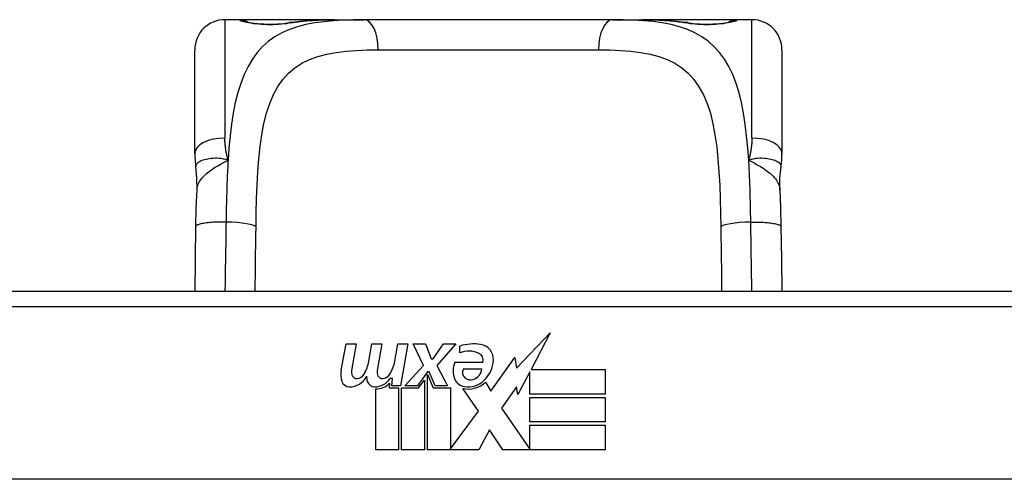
# Model space of a CAD drawing. Header units: inches. Extents: x 15 to 513, y 46 to 241.
# Tile 31 of 256: x 73.071 to 74.359, y 46.672 to 47.273. Entities that reach past the tile are written whole.
import ezdxf

# ---------------------------------------------------------------- set-up
doc = ezdxf.new("R2010")
doc.units = ezdxf.units.IN
doc.header["$MEASUREMENT"] = 0
doc.layers.add('Visible Edges(ANSI)', color=7, linetype='Continuous', lineweight=25)
doc.layers.add('Visible Tangent Edges(ANSI)', color=7, linetype='Continuous', lineweight=25)

msp = doc.modelspace()

# ---------------------------------------------------------------- linework, layer by layer
at = {"layer": 'Visible Edges(ANSI)'}
for p, q in [((73.3593, 47.2727), (73.3396, 47.2727)), ((73.4831, 47.2727), (73.3593, 47.2727)), ((73.4831, 47.2727), (73.5215, 47.2727)), ((73.8467, 47.2727), (73.5215, 47.2727)), ((73.8467, 47.2727), (73.8851, 47.2727)), ((74.0089, 47.2727), (73.8851, 47.2727)), ((74.0286, 47.2727), (74.0089, 47.2727)), ((73.3003, 47.0979), (73.3003, 47.2333)), ((74.068, 47.2333), (74.068, 47.0979)), ((74.4322, 46.9173), (72.9361, 46.9173)), ((73.7208, 46.8168), (73.7647, 46.863)), ((73.7647, 46.863), (73.7399, 46.8153)), ((73.4915, 46.8144), (73.4981, 46.8486)), ((73.4981, 46.8486), (73.5113, 46.8486)), ((73.5113, 46.8486), (73.5053, 46.8141)), ((73.5278, 46.8261), (73.5317, 46.8486)), ((73.5317, 46.8486), (73.5449, 46.8486)), ((73.5449, 46.8486), (73.5388, 46.8141)), ((73.5617, 46.8261), (73.5656, 46.8486)), ((73.5656, 46.8486), (73.5788, 46.8486)), ((73.5788, 46.8486), (73.5692, 46.794)), ((73.5857, 46.8486), (73.6019, 46.8486)), ((73.5992, 46.8206), (73.5857, 46.8486)), ((73.6019, 46.8486), (73.6094, 46.8291)), ((73.6118, 46.8291), (73.6253, 46.8486)), ((73.6415, 46.8486), (73.6169, 46.8207)), ((73.6253, 46.8486), (73.6415, 46.8486)), ((73.6469, 46.8369), (73.6469, 46.8459)), ((73.6094, 46.8291), (73.6118, 46.8291)), ((73.6403, 46.8249), (73.6769, 46.8249)), ((73.6874, 46.787), (73.7188, 46.831)), ((73.7188, 46.831), (73.7208, 46.8168)), ((73.5749, 46.794), (73.5992, 46.8206)), ((73.6046, 46.8124), (73.5913, 46.794)), ((73.6067, 46.8124), (73.6046, 46.8124)), ((73.6145, 46.794), (73.6067, 46.8124)), ((73.6169, 46.8207), (73.6307, 46.794)), ((73.6754, 46.8159), (73.6514, 46.8159)), ((73.7381, 46.812), (73.7228, 46.7826)), ((73.7381, 46.7832), (73.7381, 46.812)), ((73.7399, 46.8153), (73.8368, 46.8153)), ((73.8368, 46.8153), (73.8368, 46.7832)), ((73.5587, 46.8036), (73.5558, 46.8036)), ((73.5578, 46.794), (73.5587, 46.8036)), ((73.5929, 46.7912), (73.6004, 46.8015)), ((73.6004, 46.8015), (73.6004, 46.7103)), ((73.6046, 46.8089), (73.6121, 46.7912)), ((73.6046, 46.7103), (73.6046, 46.8089)), ((73.6805, 46.7985), (73.6874, 46.787)), ((73.5368, 46.7103), (73.5368, 46.7898)), ((73.5548, 46.7973), (73.5542, 46.7912)), ((73.5542, 46.7912), (73.5665, 46.7912)), ((73.5692, 46.794), (73.5578, 46.794)), ((73.5665, 46.7912), (73.5665, 46.7103)), ((73.5707, 46.7912), (73.5929, 46.7912)), ((73.5707, 46.7103), (73.5707, 46.7912)), ((73.5913, 46.794), (73.5749, 46.794)), ((73.6121, 46.7912), (73.6346, 46.7912)), ((73.6307, 46.794), (73.6145, 46.794)), ((73.6346, 46.7912), (73.6346, 46.7116)), ((73.6712, 46.7606), (73.6505, 46.7904)), ((73.7209, 46.7927), (73.7012, 46.7646)), ((73.7228, 46.7826), (73.7209, 46.7927)), ((73.8368, 46.7832), (73.7381, 46.7832)), ((73.7381, 46.7787), (73.8368, 46.7787)), ((73.7381, 46.7466), (73.7381, 46.7787)), ((73.8368, 46.7787), (73.8368, 46.7466)), ((73.6346, 46.7116), (73.6712, 46.7606)), ((73.7012, 46.7646), (73.7381, 46.7109)), ((73.8368, 46.7466), (73.7381, 46.7466)), ((73.6854, 46.7365), (73.6715, 46.7103)), ((73.703, 46.7103), (73.6854, 46.7365)), ((73.7381, 46.7424), (73.8368, 46.7424)), ((73.7381, 46.7109), (73.7381, 46.7424)), ((73.8368, 46.7424), (73.8368, 46.7103)), ((73.5665, 46.7103), (73.5368, 46.7103)), ((73.6004, 46.7103), (73.5707, 46.7103)), ((73.6715, 46.7103), (73.6046, 46.7103)), ((73.8368, 46.7103), (73.703, 46.7103)), ((74.841, 46.6717), (72.5272, 46.6717))]:
    msp.add_line(p, q, dxfattribs=at)
at = {"layer": 'Visible Edges(ANSI)', "flags": 128}
for points in [[(73.3673, 47.2702), (73.3679, 47.27), (73.3696, 47.2696), (73.3748, 47.2687), (73.382, 47.2678), (73.3903, 47.2672), (73.3994, 47.267), (73.4083, 47.2672), (73.4166, 47.2679), (73.4235, 47.2688)], [(73.4235, 47.2688), (73.4377, 47.2707), (73.4525, 47.2719), (73.4676, 47.2725), (73.4831, 47.2727)], [(73.8851, 47.2727), (73.9006, 47.2725), (73.9158, 47.2719), (73.9305, 47.2707), (73.9448, 47.2688)], [(73.9448, 47.2688), (73.9517, 47.2679), (73.96, 47.2672), (73.9689, 47.267), (73.9779, 47.2672), (73.9863, 47.2678), (73.9935, 47.2687), (73.9987, 47.2696), (74.0003, 47.27), (74.001, 47.2702)], [(73.3003, 47.0979), (73.3003, 47.0972), (73.3003, 47.0965), (73.3003, 47.0958), (73.3003, 47.0951), (73.3003, 47.0944), (73.3003, 47.0937), (73.3004, 47.093), (73.3004, 47.0923), (73.3004, 47.0915), (73.3005, 47.0908), (73.3005, 47.0901), (73.3006, 47.0894), (73.3006, 47.0887), (73.3007, 47.088), (73.3008, 47.0872), (73.3008, 47.0865), (73.3009, 47.0858), (73.301, 47.0851), (73.3011, 47.0843), (73.3011, 47.0836), (73.3012, 47.0829), (73.3013, 47.0822), (73.3014, 47.0815), (73.3015, 47.0807)], [(74.0667, 47.0807), (74.0668, 47.0815), (74.0669, 47.0822), (74.067, 47.0829), (74.0671, 47.0836), (74.0672, 47.0843), (74.0673, 47.0851), (74.0674, 47.0858), (74.0674, 47.0865), (74.0675, 47.0872), (74.0676, 47.088), (74.0676, 47.0887), (74.0677, 47.0894), (74.0677, 47.0901), (74.0678, 47.0908), (74.0678, 47.0915), (74.0678, 47.0923), (74.0679, 47.093), (74.0679, 47.0937), (74.0679, 47.0944), (74.068, 47.0951), (74.068, 47.0958), (74.068, 47.0965), (74.068, 47.0972), (74.068, 47.0979)], [(73.3031, 47.0504), (73.303, 47.0656), (73.3015, 47.0807)], [(74.0652, 47.0504), (74.0652, 47.0656), (74.0667, 47.0807)], [(73.3017, 47.0023), (73.3022, 47.0266), (73.3031, 47.0504)], [(74.0652, 47.0504), (74.066, 47.0266), (74.0665, 47.0023)], [(73.3005, 46.9173), (73.301, 46.9595), (73.3017, 47.0023)], [(74.0665, 47.0023), (74.0672, 46.9595), (74.0678, 46.9173)]]:
    msp.add_lwpolyline(points, dxfattribs=at)
at = {"layer": 'Visible Edges(ANSI)'}
for centre, radius, start, end in [((73.3396, 47.2333), 0.0394, 90, 180), ((73.3593, 47.253), 0.0197, 56.88, 90), ((74.0089, 47.253), 0.0197, 90, 123.12), ((74.0286, 47.2333), 0.0394, 0, 90), ((73.665, 46.788), 0.0607, 81.5605, 107.3343), ((73.6587, 46.8086), 0.0307, 64.6784, 112.5609), ((73.671, 46.8285), 0.0197, 356.5646, 81.5605), ((73.4819, 46.8336), 0.0465, 328.5584, 350.8257), ((73.5159, 46.8342), 0.0465, 327.5992, 350), ((73.6661, 46.8135), 0.0282, 156.1555, 203.8445), ((73.6677, 46.8277), 0.0096, 343.5261, 64.6784), ((73.651, 46.8297), 0.0398, 314.1684, 356.5646), ((73.5197, 46.8089), 0.0288, 169, 198.4748), ((73.5174, 46.812), 0.0123, 169.9922, 203.5487), ((73.551, 46.812), 0.0123, 170, 203.5571), ((73.6598, 46.8114), 0.00955, 151.4547, 231.1652), ((73.6588, 46.818), 0.0168, 289.3797, 352.9975), ((73.5024, 46.8031), 0.0105, 198.4748, 269.6788), ((73.5025, 46.8171), 0.0246, 269.6788, 333.9508), ((73.5116, 46.8095), 0.006, 203.5487, 276.1027), ((73.5109, 46.816), 0.0126, 276.1027, 327.6083), ((73.5533, 46.8082), 0.0288, 183.6169, 196.9928), ((73.5354, 46.8027), 0.0101, 196.9928, 269.4776), ((73.5355, 46.8166), 0.024, 269.4776, 327.4114), ((73.5452, 46.8095), 0.006, 203.5571, 276.03), ((73.5445, 46.816), 0.0126, 276.03, 327.5992), ((73.6542, 46.8083), 0.0152, 203.8445, 265.0802), ((73.6579, 46.8226), 0.033, 257.079, 313.1785), ((73.6579, 46.8226), 0.0299, 260.4085, 314.1684), ((73.6607, 46.8125), 0.0109, 231.1652, 289.3797), ((73.5373, 46.8138), 0.024, 268.7952, 316.5849)]:
    msp.add_arc(centre, radius, start, end, dxfattribs=at)
at = {"layer": 'Visible Tangent Edges(ANSI)'}
for p, q in [((73.3396, 47.2727), (73.3396, 47.118)), ((73.3593, 47.2721), (73.3593, 47.2727)), ((74.0089, 47.2727), (74.0089, 47.2721)), ((74.0286, 47.118), (74.0286, 47.2727)), ((73.5401, 47.2333), (73.8282, 47.2333)), ((72.9361, 46.8976), (74.4322, 46.8976))]:
    msp.add_line(p, q, dxfattribs=at)
at = {"layer": 'Visible Tangent Edges(ANSI)', "flags": 128}
for points in [[(73.5215, 47.2727), (73.5078, 47.2726), (73.4945, 47.2721), (73.4815, 47.2714), (73.469, 47.2701), (73.4569, 47.2684), (73.4454, 47.2662), (73.4344, 47.2633), (73.4239, 47.2598), (73.4141, 47.2555), (73.405, 47.2504), (73.3966, 47.2444), (73.3888, 47.2375), (73.3818, 47.2297), (73.3755, 47.2209), (73.3698, 47.2113), (73.3647, 47.2008), (73.3603, 47.1894), (73.3564, 47.1773), (73.3532, 47.1642), (73.3505, 47.1505), (73.3482, 47.136), (73.3464, 47.121), (73.3449, 47.1053), (73.3438, 47.0892)], [(73.3593, 47.2721), (73.3595, 47.2718), (73.3601, 47.2715), (73.361, 47.2711), (73.3623, 47.2707), (73.364, 47.2702), (73.366, 47.2697), (73.3683, 47.2693), (73.3708, 47.2688), (73.3737, 47.2684), (73.3768, 47.2679), (73.3801, 47.2676), (73.3836, 47.2672), (73.3873, 47.267), (73.391, 47.2668), (73.3949, 47.2666), (73.3987, 47.2666), (73.4026, 47.2666), (73.4064, 47.2668), (73.4102, 47.267), (73.4138, 47.2672), (73.4173, 47.2676), (73.4206, 47.2679), (73.4237, 47.2684), (73.4265, 47.2688)], [(73.4265, 47.2688), (73.4287, 47.2692), (73.4309, 47.2695), (73.4331, 47.2698), (73.4353, 47.2701), (73.4375, 47.2704), (73.4398, 47.2706), (73.442, 47.2709), (73.4443, 47.2711), (73.4466, 47.2713), (73.4489, 47.2715), (73.4513, 47.2717), (73.4536, 47.2718), (73.456, 47.272), (73.4584, 47.2721), (73.4608, 47.2722), (73.4632, 47.2723), (73.4657, 47.2724), (73.4681, 47.2725), (73.4706, 47.2726), (73.4731, 47.2726), (73.4756, 47.2726), (73.4781, 47.2727), (73.4806, 47.2727), (73.4831, 47.2727)], [(74.0245, 47.0892), (74.0233, 47.1053), (74.0218, 47.1209), (74.02, 47.136), (74.0178, 47.1504), (74.0151, 47.1642), (74.0119, 47.1772), (74.0081, 47.1894), (74.0036, 47.2008), (73.9985, 47.2113), (73.9928, 47.2209), (73.9864, 47.2296), (73.9794, 47.2374), (73.9716, 47.2444), (73.9632, 47.2504), (73.9541, 47.2555), (73.9443, 47.2598), (73.9339, 47.2634), (73.923, 47.2662), (73.9114, 47.2685), (73.8994, 47.2702), (73.8868, 47.2714), (73.8738, 47.2721), (73.8605, 47.2726), (73.8467, 47.2727)], [(73.8851, 47.2727), (73.8876, 47.2727), (73.8902, 47.2727), (73.8927, 47.2726), (73.8952, 47.2726), (73.8977, 47.2726), (73.9001, 47.2725), (73.9026, 47.2724), (73.905, 47.2723), (73.9074, 47.2722), (73.9099, 47.2721), (73.9122, 47.272), (73.9146, 47.2718), (73.917, 47.2717), (73.9193, 47.2715), (73.9216, 47.2713), (73.9239, 47.2711), (73.9262, 47.2709), (73.9285, 47.2706), (73.9308, 47.2704), (73.933, 47.2701), (73.9352, 47.2698), (73.9374, 47.2695), (73.9396, 47.2692), (73.9417, 47.2688)], [(73.9417, 47.2688), (73.9446, 47.2684), (73.9477, 47.2679), (73.951, 47.2675), (73.9545, 47.2672), (73.9581, 47.267), (73.9619, 47.2668), (73.9657, 47.2666), (73.9696, 47.2666), (73.9735, 47.2666), (73.9773, 47.2668), (73.981, 47.267), (73.9847, 47.2672), (73.9882, 47.2676), (73.9915, 47.2679), (73.9946, 47.2684), (73.9975, 47.2688), (74, 47.2693), (74.0023, 47.2697), (74.0043, 47.2702), (74.0059, 47.2706), (74.0072, 47.2711), (74.0082, 47.2714), (74.0087, 47.2718), (74.0089, 47.2721)], [(73.3803, 47.0017), (73.3806, 47.0203), (73.3811, 47.0385), (73.3818, 47.0565), (73.3827, 47.0739), (73.384, 47.0907), (73.3857, 47.1069), (73.3879, 47.1223), (73.3907, 47.1368), (73.3941, 47.1505), (73.3982, 47.1631), (73.4032, 47.1747), (73.4089, 47.1852), (73.4154, 47.1945), (73.4228, 47.2028), (73.4311, 47.2099), (73.4403, 47.2158), (73.4504, 47.2207), (73.4612, 47.2246), (73.4729, 47.2277), (73.4852, 47.23), (73.4981, 47.2316), (73.5116, 47.2326), (73.5256, 47.2332), (73.5401, 47.2333)], [(73.8282, 47.2333), (73.8427, 47.2332), (73.8567, 47.2326), (73.8703, 47.2316), (73.8832, 47.23), (73.8955, 47.2277), (73.9071, 47.2247), (73.9179, 47.2207), (73.928, 47.2158), (73.9371, 47.2098), (73.9454, 47.2027), (73.9528, 47.1944), (73.9594, 47.185), (73.9652, 47.1745), (73.9701, 47.163), (73.9743, 47.1503), (73.9777, 47.1366), (73.9804, 47.122), (73.9826, 47.1065), (73.9843, 47.0904), (73.9856, 47.0736), (73.9866, 47.0562), (73.9872, 47.0384), (73.9877, 47.0202), (73.988, 47.0017)], [(73.3438, 47.0892), (73.3434, 47.0904), (73.3431, 47.0916), (73.3428, 47.0928), (73.3425, 47.094), (73.3422, 47.0952), (73.3419, 47.0964), (73.3417, 47.0976), (73.3414, 47.0988), (73.3412, 47.1), (73.341, 47.1012), (73.3408, 47.1024), (73.3406, 47.1036), (73.3405, 47.1048), (73.3403, 47.106), (73.3402, 47.1072), (73.3401, 47.1084), (73.34, 47.1096), (73.3399, 47.1108), (73.3398, 47.112), (73.3397, 47.1132), (73.3397, 47.1144), (73.3397, 47.1156), (73.3396, 47.1168), (73.3396, 47.118)], [(74.0286, 47.118), (74.0286, 47.1168), (74.0286, 47.1156), (74.0286, 47.1144), (74.0285, 47.1132), (74.0284, 47.112), (74.0284, 47.1108), (74.0283, 47.1096), (74.0282, 47.1084), (74.0281, 47.1072), (74.0279, 47.106), (74.0278, 47.1048), (74.0276, 47.1036), (74.0274, 47.1024), (74.0272, 47.1012), (74.027, 47.1), (74.0268, 47.0988), (74.0266, 47.0976), (74.0263, 47.0964), (74.026, 47.0952), (74.0258, 47.094), (74.0255, 47.0928), (74.0251, 47.0916), (74.0248, 47.0904), (74.0245, 47.0892)], [(73.3438, 47.0892), (73.3408, 47.0899), (73.3378, 47.0905), (73.3349, 47.091), (73.3321, 47.0912), (73.3294, 47.0914), (73.3268, 47.0914), (73.3242, 47.0913), (73.3217, 47.0911), (73.3194, 47.0908), (73.3171, 47.0904), (73.315, 47.09), (73.313, 47.0895), (73.3111, 47.089), (73.3094, 47.0884), (73.3078, 47.0877), (73.3064, 47.087), (73.3052, 47.0863), (73.3041, 47.0856), (73.3032, 47.0848), (73.3025, 47.084), (73.302, 47.0832), (73.3017, 47.0824), (73.3015, 47.0815), (73.3015, 47.0807)], [(73.3031, 47.0504), (73.3032, 47.0522), (73.3036, 47.054), (73.3041, 47.0558), (73.3047, 47.0576), (73.3055, 47.0594), (73.3065, 47.0611), (73.3077, 47.0629), (73.3089, 47.0646), (73.3104, 47.0664), (73.3119, 47.068), (73.3136, 47.0697), (73.3154, 47.0714), (73.3174, 47.073), (73.3194, 47.0746), (73.3216, 47.0761), (73.3238, 47.0777), (73.3261, 47.0792), (73.3285, 47.0806), (73.331, 47.0821), (73.3335, 47.0835), (73.336, 47.0849), (73.3386, 47.0864), (73.3412, 47.0878), (73.3438, 47.0892)], [(73.3438, 47.0892), (73.3436, 47.0859), (73.3434, 47.0827), (73.3432, 47.0794), (73.343, 47.0762), (73.3429, 47.0729), (73.3427, 47.0695), (73.3426, 47.0662), (73.3424, 47.0629), (73.3423, 47.0595), (73.3422, 47.0561), (73.3421, 47.0528), (73.342, 47.0494), (73.3419, 47.046), (73.3418, 47.0426), (73.3417, 47.0391), (73.3416, 47.0357), (73.3415, 47.0323), (73.3414, 47.0288), (73.3414, 47.0254), (73.3413, 47.0219), (73.3412, 47.0184), (73.3412, 47.015), (73.3411, 47.0115), (73.3411, 47.008)], [(74.0667, 47.0807), (74.0668, 47.0815), (74.0666, 47.0824), (74.0662, 47.0832), (74.0657, 47.084), (74.065, 47.0848), (74.0641, 47.0856), (74.0631, 47.0863), (74.0618, 47.087), (74.0604, 47.0877), (74.0589, 47.0884), (74.0571, 47.089), (74.0553, 47.0895), (74.0533, 47.09), (74.0511, 47.0904), (74.0489, 47.0908), (74.0465, 47.0911), (74.0441, 47.0913), (74.0415, 47.0914), (74.0389, 47.0914), (74.0361, 47.0912), (74.0333, 47.091), (74.0304, 47.0905), (74.0275, 47.0899), (74.0245, 47.0892)], [(74.0245, 47.0892), (74.0271, 47.0878), (74.0297, 47.0864), (74.0323, 47.0849), (74.0348, 47.0835), (74.0373, 47.0821), (74.0397, 47.0806), (74.0421, 47.0792), (74.0445, 47.0777), (74.0467, 47.0761), (74.0488, 47.0746), (74.0509, 47.073), (74.0528, 47.0714), (74.0546, 47.0697), (74.0563, 47.068), (74.0579, 47.0664), (74.0593, 47.0646), (74.0606, 47.0629), (74.0617, 47.0611), (74.0627, 47.0594), (74.0635, 47.0576), (74.0642, 47.0558), (74.0647, 47.054), (74.065, 47.0522), (74.0652, 47.0504)], [(74.0272, 47.008), (74.0271, 47.0115), (74.0271, 47.015), (74.027, 47.0185), (74.0269, 47.022), (74.0269, 47.0254), (74.0268, 47.0289), (74.0267, 47.0323), (74.0267, 47.0358), (74.0266, 47.0392), (74.0265, 47.0426), (74.0264, 47.046), (74.0263, 47.0494), (74.0262, 47.0528), (74.0261, 47.0562), (74.0259, 47.0596), (74.0258, 47.0629), (74.0257, 47.0662), (74.0255, 47.0696), (74.0254, 47.0729), (74.0252, 47.0762), (74.025, 47.0794), (74.0249, 47.0827), (74.0247, 47.0859), (74.0245, 47.0892)], [(73.3411, 47.008), (73.3388, 47.0081), (73.3364, 47.0081), (73.3341, 47.008), (73.3317, 47.008), (73.3292, 47.0079), (73.3268, 47.0078), (73.3244, 47.0077), (73.3221, 47.0075), (73.3198, 47.0073), (73.3176, 47.0071), (73.3155, 47.0069), (73.3135, 47.0066), (73.3116, 47.0063), (73.3099, 47.006), (73.3083, 47.0057), (73.3069, 47.0054), (73.3057, 47.005), (73.3046, 47.0046), (73.3037, 47.0043), (73.303, 47.0039), (73.3024, 47.0035), (73.302, 47.0031), (73.3018, 47.0027), (73.3017, 47.0023)], [(73.3411, 47.008), (73.341, 47.0042), (73.341, 47.0004), (73.3409, 46.9965), (73.3408, 46.9927), (73.3408, 46.9889), (73.3407, 46.9851), (73.3406, 46.9812), (73.3406, 46.9774), (73.3405, 46.9736), (73.3404, 46.9698), (73.3404, 46.966), (73.3403, 46.9623), (73.3402, 46.9585), (73.3402, 46.9547), (73.3401, 46.9509), (73.3401, 46.9472), (73.34, 46.9434), (73.34, 46.9397), (73.3399, 46.9359), (73.3399, 46.9322), (73.3398, 46.9285), (73.3398, 46.9248), (73.3397, 46.9211), (73.3397, 46.9174)], [(74.0272, 47.008), (74.0295, 47.0081), (74.0318, 47.0081), (74.0342, 47.008), (74.0366, 47.008), (74.039, 47.0079), (74.0414, 47.0078), (74.0438, 47.0077), (74.0461, 47.0075), (74.0484, 47.0073), (74.0506, 47.0071), (74.0527, 47.0069), (74.0547, 47.0066), (74.0566, 47.0063), (74.0583, 47.006), (74.0599, 47.0057), (74.0613, 47.0054), (74.0626, 47.005), (74.0637, 47.0046), (74.0645, 47.0043), (74.0653, 47.0039), (74.0658, 47.0035), (74.0662, 47.0031), (74.0664, 47.0027), (74.0665, 47.0023)], [(74.0285, 46.9173), (74.0285, 46.921), (74.0285, 46.9248), (74.0284, 46.9285), (74.0284, 46.9322), (74.0283, 46.9359), (74.0283, 46.9397), (74.0282, 46.9434), (74.0282, 46.9472), (74.0281, 46.951), (74.0281, 46.9547), (74.028, 46.9585), (74.0279, 46.9623), (74.0279, 46.9661), (74.0278, 46.9699), (74.0277, 46.9737), (74.0277, 46.9775), (74.0276, 46.9813), (74.0275, 46.9851), (74.0275, 46.9889), (74.0274, 46.9927), (74.0273, 46.9966), (74.0273, 47.0004), (74.0272, 47.0042), (74.0272, 47.008)], [(73.3792, 46.9174), (73.3792, 46.9208), (73.3792, 46.9243), (73.3793, 46.9278), (73.3793, 46.9312), (73.3794, 46.9347), (73.3794, 46.9382), (73.3794, 46.9417), (73.3795, 46.9452), (73.3795, 46.9487), (73.3796, 46.9522), (73.3796, 46.9557), (73.3797, 46.9592), (73.3797, 46.9627), (73.3798, 46.9663), (73.3798, 46.9698), (73.3799, 46.9733), (73.3799, 46.9769), (73.38, 46.9804), (73.3801, 46.984), (73.3801, 46.9875), (73.3802, 46.9911), (73.3802, 46.9946), (73.3803, 46.9982), (73.3803, 47.0017)], [(73.988, 47.0017), (73.988, 46.9982), (73.9881, 46.9946), (73.9881, 46.9911), (73.9882, 46.9875), (73.9882, 46.984), (73.9883, 46.9805), (73.9883, 46.9769), (73.9884, 46.9734), (73.9884, 46.9698), (73.9885, 46.9663), (73.9885, 46.9628), (73.9886, 46.9593), (73.9886, 46.9557), (73.9887, 46.9522), (73.9887, 46.9487), (73.9887, 46.9452), (73.9888, 46.9417), (73.9888, 46.9382), (73.9889, 46.9347), (73.9889, 46.9312), (73.989, 46.9277), (73.989, 46.9243), (73.989, 46.9208), (73.9891, 46.9173)]]:
    msp.add_lwpolyline(points, dxfattribs=at)
at = {"layer": 'Visible Tangent Edges(ANSI)'}
for centre, major_axis, ratio, start_param, end_param in [((73.3593, 47.2524), (0.0197, 0), 0.998051, 1.091081, 1.570796), ((73.4265, 47.2494), (-0.0031, 0.0194), 0.702907, 6.061108, 6.283185), ((73.5215, 47.2333), (0, 0.0394), 0.472046, 4.712389, 6.283185), ((73.8467, 47.2333), (0, 0.0394), 0.472046, 0, 1.570796), ((73.9417, 47.2494), (0.0031, 0.0194), 0.702907, 0, 0.222077), ((74.0089, 47.2524), (0.0197, 0), 0.998051, 1.570796, 2.050029), ((73.3396, 47.0979), (-0.0394, 0), 0.508749, 4.712389, 6.283185), ((74.0286, 47.0979), (0.0394, 0), 0.508749, 0, 1.570796), ((73.3411, 47.0017), (0.0394, -0.0006), 0.159697, 0.093172, 1.573179), ((74.0272, 47.0017), (-0.0394, -0.0006), 0.159697, 4.710006, 6.190013)]:
    msp.add_ellipse(centre, major_axis=major_axis, ratio=ratio, start_param=start_param, end_param=end_param, dxfattribs=at)

doc.saveas('drawing.dxf')
